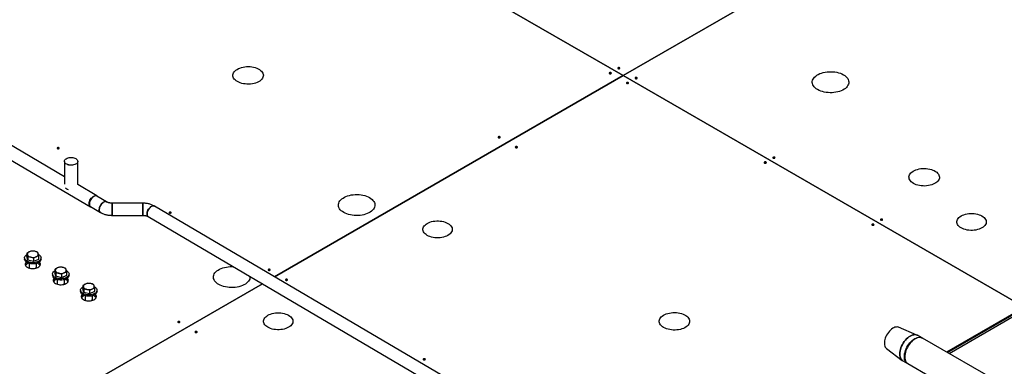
# Model space of a CAD drawing. Header units: millimetres. Extents: x 0 to 841, y 0 to 594.
# Tile 157 of 256: x 700 to 765, y 221 to 243. Entities that reach past the tile are written whole.
import ezdxf

# ---------------------------------------------------------------- set-up
doc = ezdxf.new("R2010")
doc.units = ezdxf.units.MM
doc.layers.add('TRAIT-FORT', color=4, linetype='Continuous', lineweight=25)

msp = doc.modelspace()

# ---------------------------------------------------------------- linework, layer by layer
at = {"layer": 'TRAIT-FORT', "color": 4, "linetype": 'Continuous', "lineweight": 25}
for p, q in [((773.457, 259.198), (739.657, 239.686)), ((739.658, 239.685), (773.457, 259.197)), ((739.657, 239.686), (712.505, 255.36)), ((712.505, 255.36), (739.657, 239.685)), ((680.85, 245.059), (704.659, 231.053)), ((739.657, 239.685), (716.755, 226.464)), ((716.755, 226.464), (739.657, 239.685)), ((739.657, 239.686), (739.657, 239.685)), ((739.657, 239.685), (739.657, 239.685)), ((739.657, 239.685), (766.018, 224.467)), ((766.019, 224.468), (739.658, 239.685)), ((739.658, 239.685), (739.658, 239.685)), ((702.956, 233.043), (696.231, 237)), ((702.956, 234.05), (702.956, 232.56)), ((703.837, 232.525), (703.837, 234.05)), ((705.091, 231.787), (703.835, 232.526)), ((705.727, 231.383), (705.078, 231.765)), ((704.672, 231.075), (705.322, 230.693)), ((708.098, 231.3), (706.09, 231.3)), ((706.09, 231.3), (706.09, 230.669)), ((708.098, 230.669), (708.098, 231.3)), ((741.979, 211.619), (708.867, 231.107)), ((706.09, 230.669), (706.09, 230.5)), ((706.09, 230.5), (708.098, 230.5)), ((708.098, 230.5), (708.098, 230.669)), ((708.461, 230.417), (741.574, 210.929)), ((700.34, 227.7), (700.34, 227.619)), ((700.495, 228.011), (700.495, 227.792)), ((700.55, 227.554), (700.495, 227.792)), ((700.55, 227.773), (700.55, 227.554)), ((700.934, 227.681), (700.934, 227.462)), ((701.264, 227.827), (701.264, 227.609)), ((701.42, 227.619), (701.42, 227.7)), ((700.934, 227.462), (700.55, 227.554)), ((700.64, 227.339), (700.64, 227.112)), ((701.264, 227.609), (700.934, 227.462)), ((701.12, 227.112), (701.12, 227.339)), ((702.178, 226.639), (702.178, 226.557)), ((702.334, 226.95), (702.334, 226.731)), ((702.388, 226.493), (702.334, 226.731)), ((702.388, 226.712), (702.388, 226.493)), ((702.772, 226.401), (702.388, 226.493)), ((702.772, 226.62), (702.772, 226.401)), ((703.102, 226.547), (702.772, 226.401)), ((703.102, 226.766), (703.102, 226.547)), ((703.258, 226.557), (703.258, 226.639)), ((715.959, 226.005), (701.813, 217.838)), ((701.813, 217.838), (715.959, 226.004)), ((702.478, 226.278), (702.478, 226.05)), ((702.958, 226.05), (702.958, 226.278)), ((704.172, 225.888), (704.172, 225.669)), ((768.595, 225.906), (760.945, 221.489)), ((761.058, 221.424), (768.708, 225.841)), ((704.017, 225.578), (704.017, 225.496)), ((704.227, 225.432), (704.172, 225.669)), ((704.227, 225.65), (704.227, 225.432)), ((704.611, 225.34), (704.227, 225.432)), ((704.317, 225.217), (704.317, 224.989)), ((704.611, 225.559), (704.611, 225.34)), ((704.941, 225.486), (704.611, 225.34)), ((704.797, 224.989), (704.797, 225.217)), ((704.941, 225.705), (704.941, 225.486)), ((705.097, 225.496), (705.097, 225.578)), ((766.018, 224.467), (760.902, 221.514)), ((760.945, 221.489), (766.018, 224.418)), ((758.955, 222.635), (757.747, 223.141)), ((759.292, 222.444), (758.992, 222.617)), ((764.637, 219.358), (759.317, 222.429)), ((756.949, 221.759), (757.992, 220.966)), ((758.026, 220.943), (758.326, 220.77)), ((758.351, 220.756), (763.671, 217.685))]:
    msp.add_line(p, q, dxfattribs=at)
at = {"layer": 'TRAIT-FORT', "color": 4, "linetype": 'Continuous', "lineweight": 25, "flags": 128}
for points in [[(714.315, 239.293), (714.236, 239.344), (714.168, 239.401), (714.113, 239.461), (714.07, 239.525), (714.04, 239.591), (714.024, 239.659), (714.023, 239.727), (714.035, 239.795), (714.061, 239.862), (714.101, 239.926), (714.153, 239.988), (714.218, 240.045), (714.294, 240.097), (714.38, 240.144), (714.475, 240.185), (714.578, 240.219), (714.687, 240.246), (714.801, 240.265), (714.918, 240.276), (715.037, 240.279), (715.155, 240.274), (715.271, 240.261), (715.384, 240.24), (715.492, 240.211), (715.593, 240.176), (715.686, 240.133), (715.77, 240.085), (715.843, 240.031), (715.905, 239.973), (715.954, 239.911), (715.99, 239.845), (716.013, 239.778), (716.022, 239.71), (716.016, 239.642), (715.997, 239.574), (715.964, 239.509), (715.918, 239.446), (715.859, 239.386), (715.789, 239.331), (715.708, 239.281), (715.617, 239.238), (715.517, 239.2), (715.411, 239.17), (715.3, 239.147), (715.184, 239.132), (715.066, 239.125), (714.948, 239.126), (714.83, 239.135), (714.716, 239.152), (714.605, 239.177), (714.501, 239.209), (714.403, 239.248), (714.315, 239.293)], [(739.324, 240.146), (739.347, 240.137), (739.375, 240.134), (739.402, 240.137), (739.426, 240.146), (739.441, 240.159), (739.447, 240.175), (739.441, 240.191), (739.426, 240.205), (739.402, 240.214), (739.375, 240.217), (739.347, 240.214), (739.324, 240.205), (739.308, 240.191), (739.303, 240.175), (739.308, 240.159), (739.324, 240.146)], [(752.428, 238.763), (752.341, 238.819), (752.265, 238.879), (752.201, 238.945), (752.15, 239.014), (752.112, 239.085), (752.087, 239.159), (752.077, 239.234), (752.08, 239.309), (752.098, 239.383), (752.129, 239.456), (752.174, 239.526), (752.232, 239.593), (752.302, 239.657), (752.383, 239.715), (752.475, 239.768), (752.576, 239.815), (752.686, 239.856), (752.802, 239.889), (752.924, 239.915), (753.05, 239.933), (753.179, 239.943), (753.309, 239.945), (753.438, 239.939), (753.566, 239.925), (753.69, 239.903), (753.809, 239.873), (753.923, 239.836), (754.028, 239.792), (754.125, 239.742), (754.212, 239.687), (754.287, 239.626), (754.351, 239.56), (754.403, 239.491), (754.441, 239.42), (754.465, 239.346), (754.476, 239.271), (754.472, 239.196), (754.455, 239.122), (754.423, 239.049), (754.379, 238.979), (754.321, 238.912), (754.251, 238.848), (754.169, 238.79), (754.078, 238.737), (753.976, 238.69), (753.867, 238.649), (753.75, 238.616), (753.628, 238.59), (753.502, 238.572), (753.374, 238.562), (753.244, 238.56), (753.114, 238.566), (752.987, 238.58), (752.862, 238.602), (752.743, 238.632), (752.63, 238.669), (752.524, 238.713), (752.428, 238.763)], [(738.758, 239.819), (738.782, 239.81), (738.809, 239.807), (738.837, 239.81), (738.86, 239.819), (738.876, 239.833), (738.881, 239.849), (738.876, 239.865), (738.86, 239.878), (738.837, 239.887), (738.809, 239.89), (738.782, 239.887), (738.758, 239.878), (738.743, 239.865), (738.737, 239.849), (738.743, 239.833), (738.758, 239.819)], [(740.455, 239.493), (740.478, 239.484), (740.506, 239.481), (740.533, 239.484), (740.557, 239.493), (740.572, 239.506), (740.578, 239.522), (740.572, 239.538), (740.557, 239.552), (740.533, 239.561), (740.506, 239.564), (740.478, 239.561), (740.455, 239.552), (740.439, 239.538), (740.434, 239.522), (740.439, 239.506), (740.455, 239.493)], [(739.889, 239.166), (739.913, 239.157), (739.94, 239.154), (739.968, 239.157), (739.991, 239.166), (740.007, 239.18), (740.012, 239.196), (740.007, 239.212), (739.991, 239.225), (739.968, 239.234), (739.94, 239.237), (739.913, 239.234), (739.889, 239.225), (739.874, 239.212), (739.868, 239.196), (739.874, 239.18), (739.889, 239.166)], [(731.461, 235.607), (731.484, 235.598), (731.512, 235.594), (731.539, 235.598), (731.563, 235.607), (731.578, 235.62), (731.584, 235.636), (731.578, 235.652), (731.563, 235.665), (731.539, 235.674), (731.512, 235.678), (731.484, 235.674), (731.461, 235.665), (731.445, 235.652), (731.44, 235.636), (731.445, 235.62), (731.461, 235.607)], [(702.497, 234.888), (702.521, 234.879), (702.548, 234.876), (702.576, 234.879), (702.599, 234.888), (702.615, 234.901), (702.62, 234.917), (702.615, 234.933), (702.599, 234.947), (702.576, 234.956), (702.548, 234.959), (702.521, 234.956), (702.497, 234.947), (702.482, 234.933), (702.476, 234.917), (702.482, 234.901), (702.497, 234.888)], [(732.592, 234.954), (732.615, 234.945), (732.643, 234.941), (732.67, 234.945), (732.694, 234.954), (732.709, 234.967), (732.715, 234.983), (732.709, 234.999), (732.694, 235.012), (732.67, 235.021), (732.643, 235.025), (732.615, 235.021), (732.592, 235.012), (732.576, 234.999), (732.571, 234.983), (732.576, 234.967), (732.592, 234.954)], [(703.707, 234.23), (703.758, 234.195), (703.797, 234.155), (703.823, 234.112), (703.835, 234.067), (703.833, 234.022), (703.818, 233.977), (703.788, 233.935), (703.746, 233.896), (703.693, 233.863), (703.63, 233.835), (703.56, 233.814), (703.485, 233.801), (703.406, 233.796), (703.327, 233.799), (703.251, 233.81), (703.179, 233.829), (703.114, 233.855), (703.058, 233.887), (703.014, 233.925), (702.981, 233.966), (702.962, 234.01), (702.956, 234.056), (702.965, 234.101), (702.988, 234.145), (703.024, 234.185), (703.071, 234.221), (703.13, 234.252), (703.196, 234.276), (703.27, 234.293), (703.347, 234.303), (703.426, 234.304), (703.504, 234.296), (703.578, 234.281), (703.647, 234.259), (703.707, 234.23)], [(703.708, 234.23), (703.758, 234.195), (703.797, 234.155), (703.823, 234.112), (703.836, 234.067), (703.834, 234.022), (703.818, 233.977), (703.789, 233.935), (703.747, 233.897), (703.694, 233.863), (703.631, 233.835), (703.561, 233.815), (703.485, 233.802), (703.407, 233.796), (703.328, 233.8), (703.251, 233.811), (703.18, 233.829), (703.115, 233.855), (703.059, 233.888), (703.014, 233.925), (702.981, 233.966), (702.962, 234.011), (702.957, 234.056), (702.966, 234.101), (702.988, 234.145), (703.024, 234.186), (703.072, 234.222), (703.13, 234.252), (703.197, 234.277), (703.27, 234.294), (703.347, 234.303), (703.426, 234.304), (703.504, 234.297), (703.579, 234.282), (703.647, 234.259), (703.708, 234.23)], [(749.506, 234.268), (749.53, 234.259), (749.557, 234.256), (749.585, 234.259), (749.608, 234.268), (749.624, 234.281), (749.629, 234.297), (749.624, 234.313), (749.608, 234.326), (749.585, 234.335), (749.557, 234.339), (749.53, 234.335), (749.506, 234.326), (749.491, 234.313), (749.485, 234.297), (749.491, 234.281), (749.506, 234.268)], [(748.941, 233.941), (748.964, 233.932), (748.991, 233.929), (749.019, 233.932), (749.042, 233.941), (749.058, 233.955), (749.063, 233.971), (749.058, 233.986), (749.042, 234), (749.019, 234.009), (748.991, 234.012), (748.964, 234.009), (748.941, 234), (748.925, 233.986), (748.919, 233.971), (748.925, 233.955), (748.941, 233.941)], [(758.721, 232.599), (758.642, 232.65), (758.575, 232.706), (758.519, 232.766), (758.476, 232.83), (758.447, 232.896), (758.431, 232.964), (758.429, 233.033), (758.441, 233.101), (758.467, 233.167), (758.507, 233.232), (758.56, 233.293), (758.624, 233.35), (758.7, 233.403), (758.787, 233.45), (758.882, 233.491), (758.985, 233.524), (759.094, 233.551), (759.208, 233.57), (759.325, 233.581), (759.443, 233.584), (759.561, 233.579), (759.677, 233.566), (759.79, 233.545), (759.898, 233.517), (759.999, 233.481), (760.092, 233.439), (760.176, 233.39), (760.249, 233.337), (760.311, 233.278), (760.36, 233.216), (760.397, 233.151), (760.419, 233.084), (760.428, 233.016), (760.423, 232.947), (760.403, 232.88), (760.371, 232.814), (760.324, 232.751), (760.266, 232.692), (760.195, 232.637), (760.114, 232.587), (760.023, 232.543), (759.924, 232.506), (759.818, 232.475), (759.706, 232.452), (759.59, 232.437), (759.473, 232.43), (759.354, 232.431), (759.237, 232.44), (759.122, 232.457), (759.011, 232.482), (758.907, 232.514), (758.81, 232.553), (758.721, 232.599)], [(704.744, 231.033), (704.714, 231.034), (704.67, 231.047), (704.633, 231.073), (704.604, 231.11), (704.584, 231.158), (704.575, 231.215), (704.575, 231.279), (704.586, 231.347), (704.607, 231.419), (704.636, 231.49), (704.674, 231.559), (704.719, 231.623), (704.769, 231.68), (704.822, 231.728), (704.878, 231.766), (704.933, 231.792), (704.987, 231.806), (705.036, 231.806), (705.08, 231.793), (705.117, 231.767), (705.146, 231.73), (705.15, 231.722)], [(704.878, 231.745), (704.824, 231.708), (704.772, 231.661), (704.724, 231.605), (704.682, 231.542), (704.646, 231.475), (704.619, 231.406), (704.601, 231.338), (704.593, 231.272), (704.595, 231.212), (704.607, 231.159), (704.629, 231.116), (704.659, 231.084), (704.672, 231.075)], [(721.301, 230.688), (721.214, 230.744), (721.138, 230.805), (721.074, 230.87), (721.023, 230.939), (720.985, 231.011), (720.96, 231.085), (720.95, 231.159), (720.953, 231.234), (720.971, 231.309), (721.002, 231.382), (721.047, 231.452), (721.105, 231.519), (721.175, 231.582), (721.256, 231.641), (721.348, 231.694), (721.449, 231.741), (721.559, 231.781), (721.675, 231.815), (721.797, 231.84), (721.923, 231.859), (722.052, 231.869), (722.182, 231.871), (722.311, 231.865), (722.439, 231.851), (722.563, 231.828), (722.683, 231.799), (722.796, 231.762), (722.901, 231.718), (722.998, 231.668), (723.085, 231.612), (723.16, 231.551), (723.224, 231.486), (723.276, 231.417), (723.314, 231.345), (723.338, 231.272), (723.349, 231.197), (723.345, 231.122), (723.328, 231.048), (723.297, 230.975), (723.252, 230.904), (723.194, 230.837), (723.124, 230.774), (723.043, 230.716), (722.951, 230.663), (722.849, 230.616), (722.74, 230.575), (722.624, 230.542), (722.502, 230.516), (722.376, 230.498), (722.247, 230.488), (722.117, 230.486), (721.987, 230.492), (721.86, 230.506), (721.736, 230.528), (721.616, 230.558), (721.503, 230.595), (721.398, 230.638), (721.301, 230.688)], [(705.341, 230.684), (705.309, 230.702), (705.278, 230.734), (705.256, 230.777), (705.244, 230.83), (705.242, 230.89), (705.25, 230.956), (705.268, 231.024), (705.296, 231.093), (705.331, 231.16), (705.374, 231.223), (705.422, 231.279), (705.474, 231.326), (705.527, 231.363)], [(708.667, 231.087), (708.613, 231.05), (708.561, 231.003), (708.513, 230.947), (708.471, 230.885), (708.435, 230.818), (708.408, 230.749), (708.39, 230.68), (708.382, 230.614), (708.384, 230.554), (708.396, 230.501), (708.418, 230.458), (708.448, 230.426), (708.461, 230.417)], [(709.851, 230.643), (709.875, 230.634), (709.902, 230.63), (709.93, 230.634), (709.953, 230.643), (709.969, 230.656), (709.974, 230.672), (709.969, 230.688), (709.953, 230.701), (709.93, 230.71), (709.902, 230.714), (709.875, 230.71), (709.851, 230.701), (709.836, 230.688), (709.83, 230.672), (709.836, 230.656), (709.851, 230.643)], [(756.577, 230.186), (756.601, 230.177), (756.628, 230.173), (756.656, 230.177), (756.679, 230.186), (756.695, 230.199), (756.7, 230.215), (756.695, 230.231), (756.679, 230.244), (756.656, 230.253), (756.628, 230.257), (756.601, 230.253), (756.577, 230.244), (756.562, 230.231), (756.556, 230.215), (756.562, 230.199), (756.577, 230.186)], [(761.857, 229.674), (761.779, 229.724), (761.713, 229.78), (761.659, 229.839), (761.618, 229.902), (761.59, 229.967), (761.576, 230.034), (761.576, 230.102), (761.59, 230.168), (761.618, 230.234), (761.659, 230.297), (761.713, 230.356), (761.779, 230.412), (761.857, 230.462), (761.944, 230.507), (762.04, 230.545), (762.143, 230.576), (762.252, 230.6), (762.365, 230.616), (762.481, 230.624), (762.598, 230.624), (762.713, 230.616), (762.826, 230.6), (762.935, 230.576), (763.039, 230.545), (763.135, 230.507), (763.222, 230.462), (763.299, 230.412), (763.365, 230.356), (763.42, 230.297), (763.461, 230.234), (763.489, 230.168), (763.503, 230.102), (763.503, 230.034), (763.489, 229.967), (763.461, 229.902), (763.42, 229.839), (763.365, 229.78), (763.299, 229.724), (763.222, 229.674), (763.135, 229.629), (763.039, 229.591), (762.935, 229.56), (762.826, 229.536), (762.713, 229.52), (762.598, 229.512), (762.481, 229.512), (762.365, 229.52), (762.252, 229.536), (762.143, 229.56), (762.04, 229.591), (761.944, 229.629), (761.857, 229.674)], [(726.784, 229.184), (726.707, 229.234), (726.641, 229.29), (726.586, 229.349), (726.545, 229.412), (726.517, 229.478), (726.503, 229.544), (726.503, 229.612), (726.517, 229.679), (726.545, 229.744), (726.586, 229.807), (726.641, 229.866), (726.707, 229.922), (726.784, 229.972), (726.871, 230.017), (726.967, 230.055), (727.071, 230.086), (727.18, 230.11), (727.293, 230.126), (727.409, 230.134), (727.525, 230.134), (727.641, 230.126), (727.754, 230.11), (727.863, 230.086), (727.966, 230.055), (728.062, 230.017), (728.149, 229.972), (728.227, 229.922), (728.293, 229.866), (728.347, 229.807), (728.388, 229.744), (728.416, 229.679), (728.43, 229.612), (728.43, 229.544), (728.416, 229.478), (728.388, 229.412), (728.347, 229.349), (728.293, 229.29), (728.227, 229.234), (728.149, 229.184), (728.062, 229.139), (727.966, 229.101), (727.863, 229.07), (727.754, 229.046), (727.641, 229.03), (727.525, 229.022), (727.409, 229.022), (727.293, 229.03), (727.18, 229.046), (727.071, 229.07), (726.967, 229.101), (726.871, 229.139), (726.784, 229.184)], [(756.012, 229.859), (756.035, 229.85), (756.062, 229.847), (756.09, 229.85), (756.113, 229.859), (756.129, 229.873), (756.134, 229.888), (756.129, 229.904), (756.113, 229.918), (756.09, 229.927), (756.062, 229.93), (756.035, 229.927), (756.012, 229.918), (755.996, 229.904), (755.99, 229.888), (755.996, 229.873), (756.012, 229.859)], [(700.595, 227.435), (700.524, 227.466), (700.462, 227.503), (700.411, 227.545), (700.373, 227.592), (700.349, 227.642), (700.34, 227.693), (700.345, 227.744), (700.365, 227.794), (700.399, 227.842), (700.445, 227.886), (700.495, 227.92)], [(700.66, 228.11), (700.625, 228.092), (700.594, 228.072), (700.568, 228.049), (700.547, 228.025), (700.532, 227.999), (700.523, 227.972), (700.52, 227.945), (700.523, 227.918)], [(700.523, 227.918), (700.532, 227.891), (700.547, 227.866), (700.568, 227.841), (700.594, 227.819), (700.625, 227.798), (700.661, 227.78), (700.7, 227.765), (700.742, 227.753)], [(701.251, 227.927), (701.298, 227.898), (701.348, 227.855), (701.386, 227.809), (701.41, 227.759), (701.419, 227.708), (701.414, 227.657), (701.394, 227.606), (701.361, 227.559), (701.314, 227.515), (701.255, 227.476), (701.186, 227.444), (701.109, 227.418), (701.025, 227.4), (700.937, 227.39), (700.848, 227.389), (700.76, 227.396), (700.675, 227.412), (700.595, 227.435)], [(701.237, 227.973), (701.227, 227.999), (701.212, 228.025), (701.191, 228.049), (701.165, 228.072), (701.134, 228.092), (701.099, 228.11), (701.059, 228.125), (701.017, 228.137)], [(701.099, 227.781), (701.134, 227.798), (701.165, 227.819), (701.191, 227.842), (701.212, 227.866), (701.227, 227.892), (701.237, 227.918), (701.24, 227.945), (701.237, 227.973)], [(700.595, 227.354), (700.524, 227.384), (700.462, 227.421), (700.411, 227.464), (700.373, 227.51), (700.349, 227.56), (700.34, 227.611), (700.34, 227.619)], [(700.444, 227.434), (700.42, 227.405), (700.393, 227.359), (700.381, 227.31), (700.382, 227.262), (700.399, 227.213), (700.428, 227.168), (700.471, 227.125), (700.526, 227.088)], [(700.526, 227.088), (700.591, 227.056), (700.664, 227.032), (700.743, 227.014), (700.827, 227.005), (700.911, 227.004), (700.995, 227.011), (701.076, 227.027), (701.151, 227.05), (701.218, 227.08), (701.275, 227.116), (701.321, 227.157), (701.354, 227.202), (701.374, 227.249), (701.379, 227.298), (701.371, 227.347), (701.347, 227.394), (701.315, 227.434)], [(701.42, 227.619), (701.414, 227.575), (701.394, 227.525), (701.361, 227.477), (701.314, 227.433), (701.255, 227.395), (701.186, 227.362), (701.109, 227.336), (701.025, 227.319), (700.937, 227.309), (700.848, 227.308), (700.76, 227.315), (700.675, 227.33), (700.595, 227.354)], [(702.499, 227.049), (702.463, 227.031), (702.432, 227.01), (702.406, 226.988), (702.385, 226.963), (702.37, 226.938), (702.361, 226.911), (702.358, 226.884), (702.361, 226.857)], [(703.075, 226.911), (703.066, 226.938), (703.051, 226.964), (703.03, 226.988), (703.004, 227.011), (702.973, 227.031), (702.937, 227.049), (702.898, 227.064), (702.856, 227.076)], [(713.098, 225.953), (713.012, 226.009), (712.936, 226.07), (712.872, 226.135), (712.821, 226.204), (712.782, 226.276), (712.758, 226.35), (712.747, 226.424), (712.751, 226.499), (712.768, 226.574), (712.8, 226.646), (712.845, 226.717), (712.902, 226.784), (712.972, 226.847), (713.054, 226.906), (713.146, 226.959), (713.247, 227.006), (713.356, 227.046), (713.473, 227.079), (713.595, 227.105), (713.721, 227.123), (713.85, 227.134), (713.979, 227.136), (714.04, 227.134)], [(702.434, 226.374), (702.362, 226.405), (702.3, 226.442), (702.25, 226.484), (702.212, 226.531), (702.188, 226.58), (702.178, 226.631), (702.183, 226.683), (702.203, 226.733), (702.237, 226.781), (702.284, 226.824), (702.334, 226.858)], [(702.434, 226.292), (702.362, 226.323), (702.3, 226.36), (702.25, 226.402), (702.212, 226.449), (702.188, 226.499), (702.178, 226.55), (702.178, 226.557)], [(702.283, 226.373), (702.258, 226.344), (702.232, 226.298), (702.219, 226.249), (702.221, 226.2), (702.237, 226.152), (702.267, 226.106), (702.31, 226.064), (702.365, 226.027)], [(702.361, 226.857), (702.37, 226.83), (702.386, 226.804), (702.406, 226.78), (702.433, 226.757), (702.464, 226.737), (702.499, 226.719), (702.538, 226.704), (702.58, 226.692)], [(702.365, 226.027), (702.429, 225.995), (702.503, 225.97), (702.582, 225.953), (702.665, 225.944), (702.75, 225.943), (702.834, 225.95), (702.914, 225.965), (702.989, 225.988), (703.056, 226.018), (703.114, 226.054), (703.16, 226.095), (703.193, 226.14), (703.213, 226.188), (703.218, 226.237), (703.209, 226.286), (703.186, 226.333), (703.153, 226.373)], [(703.09, 226.865), (703.136, 226.836), (703.187, 226.794), (703.224, 226.747), (703.248, 226.698), (703.258, 226.647), (703.253, 226.595), (703.233, 226.545), (703.199, 226.497), (703.152, 226.454), (703.093, 226.415), (703.024, 226.382), (702.947, 226.357), (702.863, 226.339), (702.776, 226.329), (702.687, 226.328), (702.598, 226.335), (702.513, 226.351), (702.434, 226.374)], [(703.258, 226.557), (703.253, 226.514), (703.233, 226.463), (703.199, 226.416), (703.152, 226.372), (703.093, 226.333), (703.024, 226.301), (702.947, 226.275), (702.863, 226.257), (702.776, 226.247), (702.687, 226.246), (702.598, 226.253), (702.513, 226.269), (702.434, 226.292)], [(702.937, 226.719), (702.973, 226.737), (703.004, 226.758), (703.03, 226.78), (703.051, 226.805), (703.066, 226.83), (703.075, 226.857), (703.078, 226.884), (703.075, 226.911)], [(715.145, 226.484), (715.147, 226.462), (715.143, 226.387), (715.125, 226.313), (715.094, 226.24), (715.049, 226.169), (714.992, 226.102), (714.922, 226.039), (714.84, 225.98), (714.748, 225.927), (714.647, 225.88), (714.538, 225.84), (714.421, 225.807), (714.299, 225.781), (714.173, 225.763), (714.044, 225.753), (713.914, 225.751), (713.785, 225.757), (713.657, 225.771), (713.533, 225.793), (713.414, 225.822), (713.301, 225.859), (713.195, 225.903), (713.098, 225.953)], [(716.357, 226.887), (716.38, 226.878), (716.408, 226.875), (716.435, 226.878), (716.459, 226.887), (716.474, 226.901), (716.48, 226.917), (716.474, 226.932), (716.459, 226.946), (716.435, 226.955), (716.408, 226.958), (716.38, 226.955), (716.357, 226.946), (716.341, 226.932), (716.336, 226.917), (716.341, 226.901), (716.357, 226.887)], [(704.272, 225.313), (704.201, 225.343), (704.139, 225.38), (704.088, 225.423), (704.05, 225.469), (704.026, 225.519), (704.017, 225.57), (704.022, 225.622), (704.042, 225.672), (704.076, 225.719), (704.122, 225.763), (704.172, 225.797)], [(704.337, 225.988), (704.302, 225.97), (704.271, 225.949), (704.245, 225.927), (704.224, 225.902), (704.209, 225.876), (704.2, 225.85), (704.197, 225.823), (704.2, 225.795)], [(704.2, 225.795), (704.209, 225.769), (704.224, 225.743), (704.245, 225.719), (704.271, 225.696), (704.302, 225.676), (704.338, 225.658), (704.377, 225.643), (704.419, 225.631)], [(704.928, 225.804), (704.974, 225.775), (705.025, 225.733), (705.063, 225.686), (705.087, 225.637), (705.096, 225.585), (705.091, 225.534), (705.071, 225.484), (705.038, 225.436), (704.991, 225.392), (704.932, 225.354), (704.863, 225.321), (704.785, 225.295), (704.702, 225.277), (704.614, 225.268), (704.525, 225.267), (704.437, 225.274), (704.352, 225.289), (704.272, 225.313)], [(704.913, 225.85), (704.904, 225.877), (704.889, 225.902), (704.868, 225.927), (704.842, 225.949), (704.811, 225.97), (704.776, 225.988), (704.736, 226.003), (704.694, 226.015)], [(704.776, 225.658), (704.811, 225.676), (704.842, 225.696), (704.868, 225.719), (704.889, 225.743), (704.904, 225.769), (704.913, 225.796), (704.917, 225.823), (704.913, 225.85)], [(717.488, 226.234), (717.511, 226.225), (717.539, 226.222), (717.566, 226.225), (717.59, 226.234), (717.605, 226.248), (717.611, 226.264), (717.605, 226.28), (717.59, 226.293), (717.566, 226.302), (717.539, 226.305), (717.511, 226.302), (717.488, 226.293), (717.472, 226.28), (717.467, 226.264), (717.472, 226.248), (717.488, 226.234)], [(704.272, 225.231), (704.201, 225.262), (704.139, 225.299), (704.088, 225.341), (704.05, 225.388), (704.026, 225.437), (704.017, 225.488), (704.017, 225.496)], [(704.121, 225.312), (704.097, 225.283), (704.07, 225.236), (704.058, 225.188), (704.059, 225.139), (704.075, 225.091), (704.105, 225.045), (704.148, 225.003), (704.203, 224.965)], [(704.203, 224.965), (704.268, 224.934), (704.341, 224.909), (704.42, 224.892), (704.504, 224.882), (704.588, 224.881), (704.672, 224.889), (704.753, 224.904), (704.828, 224.927), (704.895, 224.957), (704.952, 224.993), (704.998, 225.034), (705.031, 225.079), (705.051, 225.127), (705.056, 225.176), (705.047, 225.224), (705.024, 225.271), (704.992, 225.312)], [(705.097, 225.496), (705.091, 225.452), (705.071, 225.402), (705.038, 225.354), (704.991, 225.311), (704.932, 225.272), (704.863, 225.239), (704.785, 225.214), (704.702, 225.196), (704.614, 225.186), (704.525, 225.185), (704.437, 225.192), (704.352, 225.208), (704.272, 225.231)], [(716.319, 223.143), (716.242, 223.193), (716.175, 223.248), (716.121, 223.308), (716.08, 223.371), (716.052, 223.436), (716.038, 223.503), (716.038, 223.57), (716.052, 223.637), (716.08, 223.702), (716.121, 223.765), (716.175, 223.825), (716.242, 223.88), (716.319, 223.931), (716.406, 223.975), (716.502, 224.014), (716.605, 224.045), (716.714, 224.069), (716.828, 224.085), (716.943, 224.093), (717.06, 224.093), (717.176, 224.085), (717.289, 224.069), (717.398, 224.045), (717.501, 224.014), (717.597, 223.975), (717.684, 223.931), (717.762, 223.88), (717.828, 223.825), (717.882, 223.765), (717.923, 223.702), (717.951, 223.637), (717.965, 223.57), (717.965, 223.503), (717.951, 223.436), (717.923, 223.371), (717.882, 223.308), (717.828, 223.248), (717.762, 223.193), (717.684, 223.143), (717.597, 223.098), (717.501, 223.06), (717.398, 223.028), (717.289, 223.005), (717.176, 222.988), (717.06, 222.98), (716.943, 222.98), (716.828, 222.988), (716.714, 223.005), (716.605, 223.028), (716.502, 223.06), (716.406, 223.098), (716.319, 223.143)], [(742.316, 223.128), (742.237, 223.18), (742.17, 223.236), (742.114, 223.296), (742.071, 223.36), (742.042, 223.426), (742.026, 223.494), (742.024, 223.562), (742.036, 223.63), (742.063, 223.697), (742.102, 223.762), (742.155, 223.823), (742.219, 223.88), (742.295, 223.933), (742.382, 223.979), (742.477, 224.02), (742.58, 224.054), (742.689, 224.081), (742.803, 224.1), (742.92, 224.111), (743.038, 224.114), (743.156, 224.109), (743.272, 224.096), (743.385, 224.075), (743.493, 224.046), (743.594, 224.011), (743.687, 223.968), (743.771, 223.92), (743.844, 223.866), (743.906, 223.808), (743.955, 223.746), (743.992, 223.681), (744.014, 223.613), (744.023, 223.545), (744.018, 223.477), (743.999, 223.409), (743.966, 223.344), (743.92, 223.281), (743.861, 223.221), (743.79, 223.166), (743.709, 223.117), (743.618, 223.073), (743.519, 223.035), (743.413, 223.005), (743.301, 222.982), (743.185, 222.967), (743.068, 222.96), (742.949, 222.961), (742.832, 222.97), (742.717, 222.987), (742.607, 223.012), (742.502, 223.044), (742.405, 223.083), (742.316, 223.128)], [(710.417, 223.458), (710.44, 223.449), (710.468, 223.446), (710.496, 223.449), (710.519, 223.458), (710.534, 223.472), (710.54, 223.488), (710.534, 223.504), (710.519, 223.517), (710.496, 223.526), (710.468, 223.529), (710.44, 223.526), (710.417, 223.517), (710.401, 223.504), (710.396, 223.488), (710.401, 223.472), (710.417, 223.458)], [(757.747, 223.141), (757.713, 223.153), (757.65, 223.163), (757.581, 223.16), (757.509, 223.144), (757.434, 223.116), (757.359, 223.075), (757.284, 223.023), (757.21, 222.96), (757.14, 222.888), (757.073, 222.808), (757.012, 222.721), (756.958, 222.629), (756.911, 222.534), (756.873, 222.436), (756.843, 222.339), (756.823, 222.243), (756.813, 222.151), (756.813, 222.064), (756.823, 221.983), (756.843, 221.91), (756.873, 221.847), (756.911, 221.794), (756.949, 221.759)], [(711.548, 222.805), (711.572, 222.796), (711.599, 222.793), (711.627, 222.796), (711.65, 222.805), (711.666, 222.819), (711.671, 222.835), (711.666, 222.851), (711.65, 222.864), (711.627, 222.873), (711.599, 222.876), (711.572, 222.873), (711.548, 222.864), (711.533, 222.851), (711.527, 222.835), (711.533, 222.819), (711.548, 222.805)], [(758.026, 220.943), (757.998, 220.962), (757.947, 221.007), (757.904, 221.064), (757.87, 221.132), (757.846, 221.208), (757.831, 221.293), (757.826, 221.386), (757.831, 221.484), (757.846, 221.586), (757.87, 221.691), (757.904, 221.797), (757.947, 221.904), (757.998, 222.008), (758.056, 222.109), (758.121, 222.205), (758.192, 222.295), (758.267, 222.378), (758.346, 222.451), (758.427, 222.515), (758.509, 222.569), (758.591, 222.611), (758.673, 222.64), (758.751, 222.657), (758.826, 222.662), (758.897, 222.653), (758.962, 222.632), (758.992, 222.617)], [(758.509, 222.569), (758.427, 222.515), (758.346, 222.451), (758.267, 222.378), (758.192, 222.295), (758.121, 222.205), (758.056, 222.109), (757.998, 222.008), (757.947, 221.904), (757.904, 221.797), (757.87, 221.691), (757.846, 221.586), (757.831, 221.484), (757.826, 221.386), (757.831, 221.293), (757.846, 221.208), (757.87, 221.132), (757.904, 221.064), (757.947, 221.007), (757.998, 220.962), (758.026, 220.943)], [(759.317, 222.429), (759.287, 222.444), (759.222, 222.466), (759.151, 222.474), (759.076, 222.47), (758.997, 222.453), (758.916, 222.423), (758.834, 222.381), (758.752, 222.328), (758.67, 222.264), (758.592, 222.19), (758.517, 222.108), (758.446, 222.018), (758.381, 221.921), (758.323, 221.82), (758.272, 221.716), (758.229, 221.61), (758.195, 221.504), (758.171, 221.398), (758.156, 221.296), (758.151, 221.198)], [(758.992, 222.617), (758.962, 222.632), (758.897, 222.653), (758.826, 222.662), (758.751, 222.657), (758.673, 222.64), (758.591, 222.611), (758.509, 222.569)], [(758.809, 222.396), (758.891, 222.438), (758.972, 222.467), (759.051, 222.484), (759.126, 222.489), (759.197, 222.48), (759.262, 222.459), (759.305, 222.435)], [(758.341, 220.762), (758.297, 220.789), (758.246, 220.834), (758.204, 220.891), (758.17, 220.959), (758.145, 221.035), (758.131, 221.12), (758.126, 221.213), (758.131, 221.311), (758.145, 221.413), (758.17, 221.518), (758.204, 221.624), (758.246, 221.731), (758.297, 221.835), (758.356, 221.936), (758.421, 222.032), (758.491, 222.122), (758.566, 222.205), (758.645, 222.278), (758.726, 222.342), (758.809, 222.396)], [(758.151, 221.198), (758.156, 221.106), (758.171, 221.021), (758.195, 220.944), (758.229, 220.877), (758.272, 220.82), (758.323, 220.774), (758.351, 220.756)], [(726.539, 221.009), (726.562, 221), (726.59, 220.997), (726.618, 221), (726.641, 221.009), (726.657, 221.023), (726.662, 221.038), (726.657, 221.054), (726.641, 221.068), (726.618, 221.077), (726.59, 221.08), (726.562, 221.077), (726.539, 221.068), (726.523, 221.054), (726.518, 221.038), (726.523, 221.023), (726.539, 221.009)]]:
    msp.add_lwpolyline(points, dxfattribs=at)
at = {"layer": 'TRAIT-FORT', "color": 4, "linetype": 'Continuous', "lineweight": 25}
for centre, radius, start, end in [((739.375, 240.068), 0.101, 54.80094, 125.19906), ((738.809, 239.742), 0.101, 54.80092, 125.19908), ((740.506, 239.415), 0.101, 54.80093, 125.19907), ((739.94, 239.089), 0.101, 54.80092, 125.19908), ((731.512, 235.529), 0.101, 54.80093, 125.19907), ((702.548, 234.81), 0.101, 54.80093, 125.19907), ((732.643, 234.876), 0.101, 54.80095, 125.19905), ((749.557, 234.19), 0.101, 54.80092, 125.19908), ((748.991, 233.864), 0.101, 54.80093, 125.19907), ((703.302, 232.607), 0.417, 223.80353, 256.56562), ((703.302, 232.607), 0.417, 224.04791, 256.32123), ((704.994, 231.586), 0.197, 64.96932, 126.28565), ((705.643, 231.21), 0.192, 64.00274, 127.25222), ((708.783, 230.928), 0.197, 64.97007, 126.30225), ((709.902, 230.565), 0.101, 54.80093, 125.19907), ((756.062, 229.782), 0.101, 54.80092, 125.19908), ((756.628, 230.108), 0.101, 54.80091, 125.19909), ((700.881, 227.572), 0.581, 76.4273, 112.29158), ((700.878, 228.318), 0.581, 256.4273, 292.29158), ((700.617, 227.218), 0.241, 126.22547, 168.20479), ((700.617, 227.218), 0.241, 126.23225, 168.05871), ((700.716, 226.997), 0.373, 108.07605, 146.65221), ((700.746, 227.117), 0.107, 175.75276, 240.24066), ((701.013, 227.117), 0.107, 299.7368, 4.26978), ((701.041, 226.995), 0.376, 33.50679, 71.76494), ((701.147, 227.221), 0.236, 11.33726, 54.23248), ((701.147, 227.221), 0.236, 11.48366, 54.22444), ((702.719, 226.511), 0.581, 76.4273, 112.29158), ((702.717, 227.257), 0.581, 256.4273, 292.29158), ((716.408, 226.81), 0.101, 54.80092, 125.19908), ((702.455, 226.157), 0.241, 126.2252, 168.20476), ((702.455, 226.157), 0.24, 126.21921, 168.34918), ((702.555, 225.936), 0.373, 108.07535, 146.65685), ((702.585, 226.056), 0.107, 175.75316, 240.2443), ((702.851, 226.056), 0.107, 299.73315, 4.26941), ((702.88, 225.933), 0.376, 33.5022, 71.76561), ((702.985, 226.16), 0.236, 11.33729, 54.23275), ((702.985, 226.16), 0.235, 11.19257, 54.23997), ((704.558, 225.45), 0.581, 76.4273, 112.29158), ((717.539, 226.157), 0.101, 54.80092, 125.19908), ((704.294, 225.096), 0.241, 126.22569, 168.2048), ((704.294, 225.096), 0.241, 126.2325, 168.06237), ((704.393, 224.875), 0.373, 108.07541, 146.65452), ((704.555, 226.196), 0.581, 256.4273, 292.29158), ((704.718, 224.872), 0.376, 33.50451, 71.76556), ((704.824, 225.099), 0.236, 11.33725, 54.23226), ((704.824, 225.099), 0.236, 11.47998, 54.22422), ((704.423, 224.995), 0.107, 175.75186, 240.23234), ((704.69, 224.995), 0.107, 299.74517, 4.27061), ((710.468, 223.381), 0.101, 54.80094, 125.19906), ((711.599, 222.728), 0.101, 54.80092, 125.19908), ((726.59, 220.931), 0.101, 54.80092, 125.19908)]:
    msp.add_arc(centre, radius, start, end, dxfattribs=at)
for points, knots in [([(705.725, 231.378), (705.709, 231.387), (705.67, 231.409), (705.587, 231.396), (705.491, 231.346), (705.398, 231.26), (705.32, 231.149), (705.264, 231.026), (705.244, 230.933), (705.242, 230.884), (705.241, 230.837), (705.254, 230.771), (705.286, 230.711), (705.317, 230.7), (705.324, 230.697)], [0, 0, 0, 0, 0.077047, 0.184324, 0.291601, 0.398878, 0.506155, 0.613432, 0.720709, 0.750028, 0.754333, 0.86161, 0.968887, 1, 1, 1, 1]), ([(706.09, 231.3), (706.064, 231.301), (706.028, 231.301), (705.976, 231.307), (705.933, 231.313), (705.886, 231.322), (705.84, 231.334), (705.797, 231.349), (705.76, 231.365), (705.737, 231.377), (705.728, 231.382), (705.728, 231.383)], [0, 0, 0, 0, 0.1784504, 0.248625, 0.364206, 0.4820872, 0.6059987, 0.7322954, 0.8594506, 0.9865516, 1, 1, 1, 1]), ([(706.09, 230.665), (706.09, 230.666), (706.09, 230.704), (706.09, 230.788), (706.09, 230.924), (706.09, 231.057), (706.09, 231.173), (706.09, 231.256), (706.09, 231.299), (706.09, 231.295), (706.09, 231.294)], [0, 0, 0, 0, 0.006151, 0.159434, 0.312716, 0.465999, 0.619282, 0.772564, 0.925847, 1, 1, 1, 1]), ([(708.098, 231.296), (708.098, 231.297), (708.098, 231.304), (708.098, 231.272), (708.098, 231.2), (708.098, 231.091), (708.098, 230.961), (708.098, 230.824), (708.098, 230.726), (708.098, 230.678), (708.098, 230.668)], [0, 0, 0, 0, 0.032147, 0.186168, 0.340189, 0.494211, 0.648232, 0.802253, 0.956274, 1, 1, 1, 1]), ([(708.866, 231.106), (708.85, 231.115), (708.805, 231.143), (708.723, 231.18), (708.623, 231.218), (708.523, 231.248), (708.424, 231.27), (708.338, 231.284), (708.259, 231.293), (708.182, 231.299), (708.127, 231.3), (708.098, 231.3)], [0, 0, 0, 0, 0.073132, 0.211966, 0.348318, 0.480852, 0.606309, 0.720371, 0.80285, 0.894709, 1, 1, 1, 1]), ([(708.461, 230.418), (708.442, 230.434), (708.402, 230.467), (708.383, 230.538), (708.381, 230.585), (708.381, 230.634), (708.393, 230.715), (708.441, 230.839), (708.514, 230.955), (708.604, 231.049), (708.7, 231.11), (708.794, 231.134), (708.842, 231.116), (708.866, 231.107)], [0, 0, 0, 0, 0.104257, 0.211721, 0.245398, 0.24857, 0.356035, 0.463499, 0.570963, 0.678428, 0.785892, 0.893357, 1, 1, 1, 1]), ([(705.322, 230.694), (705.338, 230.684), (705.384, 230.657), (705.466, 230.62), (705.565, 230.582), (705.666, 230.552), (705.764, 230.53), (705.851, 230.516), (705.929, 230.507), (706.006, 230.501), (706.061, 230.5), (706.09, 230.5)], [0, 0, 0, 0, 0.073178, 0.211993, 0.348323, 0.480833, 0.606269, 0.72034, 0.802797, 0.894618, 1, 1, 1, 1]), ([(706.09, 230.506), (706.09, 230.504), (706.09, 230.501), (706.09, 230.544), (706.09, 230.607), (706.09, 230.654), (706.09, 230.665)], [0, 0, 0, 0, 0.171791, 0.5298, 0.887809, 1, 1, 1, 1]), ([(708.098, 230.668), (708.098, 230.667), (708.098, 230.629), (708.098, 230.565), (708.098, 230.508), (708.098, 230.505), (708.098, 230.504)], [0, 0, 0, 0, 0.010479, 0.36546, 0.720441, 1, 1, 1, 1]), ([(708.098, 230.5), (708.124, 230.499), (708.161, 230.499), (708.213, 230.493), (708.255, 230.487), (708.303, 230.478), (708.348, 230.466), (708.391, 230.451), (708.428, 230.435), (708.451, 230.423), (708.46, 230.418), (708.461, 230.417)], [0, 0, 0, 0, 0.178565, 0.248786, 0.364445, 0.482407, 0.606407, 0.732797, 0.860052, 0.98726, 1, 1, 1, 1]), ([(700.66, 228.11), (700.656, 228.108), (700.627, 228.095), (700.571, 228.065), (700.521, 228.029), (700.495, 228.011)], [0, 0, 0, 0, 0.07009, 0.530784, 1, 1, 1, 1]), ([(700.523, 227.918), (700.522, 227.921), (700.517, 227.942), (700.508, 227.977), (700.5, 227.999), (700.495, 228.011)], [0, 0, 0, 0, 0.07009, 0.530784, 1, 1, 1, 1]), ([(700.55, 227.773), (700.545, 227.8), (700.537, 227.853), (700.527, 227.896), (700.523, 227.918)], [0, 0, 0, 0, 0.495458, 1, 1, 1, 1]), ([(700.742, 227.753), (700.728, 227.756), (700.663, 227.771), (700.599, 227.772), (700.55, 227.773)], [0, 0, 0, 0, 0.219378, 1, 1, 1, 1]), ([(700.825, 228.157), (700.798, 228.152), (700.744, 228.143), (700.689, 228.121), (700.66, 228.11)], [0, 0, 0, 0, 0.495458, 1, 1, 1, 1]), ([(700.934, 227.681), (700.922, 227.687), (700.859, 227.718), (700.794, 227.737), (700.742, 227.753)], [0, 0, 0, 0, 0.195092, 1, 1, 1, 1]), ([(701.017, 228.137), (701.003, 228.141), (700.938, 228.155), (700.875, 228.156), (700.825, 228.157)], [0, 0, 0, 0, 0.219378, 1, 1, 1, 1]), ([(701.099, 227.781), (701.095, 227.779), (701.065, 227.765), (701.01, 227.735), (700.959, 227.699), (700.934, 227.681)], [0, 0, 0, 0, 0.07009, 0.530784, 1, 1, 1, 1]), ([(701.209, 228.065), (701.197, 228.071), (701.135, 228.102), (701.07, 228.121), (701.017, 228.137)], [0, 0, 0, 0, 0.1950925, 1, 1, 1, 1]), ([(701.264, 227.827), (701.237, 227.823), (701.183, 227.814), (701.127, 227.792), (701.099, 227.781)], [0, 0, 0, 0, 0.495458, 1, 1, 1, 1]), ([(701.237, 227.973), (701.236, 227.975), (701.231, 227.996), (701.222, 228.031), (701.213, 228.054), (701.209, 228.065)], [0, 0, 0, 0, 0.07009, 0.530784, 1, 1, 1, 1]), ([(701.264, 227.827), (701.259, 227.854), (701.25, 227.908), (701.241, 227.951), (701.237, 227.973)], [0, 0, 0, 0, 0.495458, 1, 1, 1, 1]), ([(702.499, 227.049), (702.495, 227.047), (702.465, 227.034), (702.41, 227.003), (702.359, 226.968), (702.334, 226.95)], [0, 0, 0, 0, 0.07009, 0.530784, 1, 1, 1, 1]), ([(702.664, 227.096), (702.637, 227.091), (702.583, 227.082), (702.527, 227.06), (702.499, 227.049)], [0, 0, 0, 0, 0.495458, 1, 1, 1, 1]), ([(702.856, 227.076), (702.841, 227.079), (702.776, 227.094), (702.713, 227.095), (702.664, 227.096)], [0, 0, 0, 0, 0.219378, 1, 1, 1, 1]), ([(703.048, 227.004), (703.036, 227.01), (702.973, 227.04), (702.908, 227.06), (702.856, 227.076)], [0, 0, 0, 0, 0.1950925, 1, 1, 1, 1]), ([(703.075, 226.911), (703.074, 226.914), (703.069, 226.935), (703.06, 226.97), (703.052, 226.992), (703.048, 227.004)], [0, 0, 0, 0, 0.07009, 0.530784, 1, 1, 1, 1]), ([(702.361, 226.857), (702.361, 226.86), (702.356, 226.881), (702.346, 226.915), (702.338, 226.938), (702.334, 226.95)], [0, 0, 0, 0, 0.07009, 0.530784, 1, 1, 1, 1]), ([(702.388, 226.712), (702.384, 226.738), (702.375, 226.792), (702.366, 226.835), (702.361, 226.857)], [0, 0, 0, 0, 0.495458, 1, 1, 1, 1]), ([(702.58, 226.692), (702.566, 226.695), (702.501, 226.709), (702.438, 226.711), (702.388, 226.712)], [0, 0, 0, 0, 0.219378, 1, 1, 1, 1]), ([(702.772, 226.62), (702.76, 226.626), (702.698, 226.656), (702.633, 226.676), (702.58, 226.692)], [0, 0, 0, 0, 0.195092, 1, 1, 1, 1]), ([(702.937, 226.719), (702.933, 226.717), (702.904, 226.704), (702.848, 226.674), (702.798, 226.638), (702.772, 226.62)], [0, 0, 0, 0, 0.07009, 0.530784, 1, 1, 1, 1]), ([(703.102, 226.766), (703.075, 226.761), (703.021, 226.752), (702.966, 226.73), (702.937, 226.719)], [0, 0, 0, 0, 0.495458, 1, 1, 1, 1]), ([(703.102, 226.766), (703.098, 226.793), (703.089, 226.846), (703.08, 226.89), (703.075, 226.911)], [0, 0, 0, 0, 0.495458, 1, 1, 1, 1]), ([(704.337, 225.988), (704.333, 225.986), (704.304, 225.972), (704.248, 225.942), (704.198, 225.906), (704.172, 225.888)], [0, 0, 0, 0, 0.07009, 0.530784, 1, 1, 1, 1]), ([(704.2, 225.795), (704.199, 225.798), (704.194, 225.819), (704.185, 225.854), (704.177, 225.877), (704.172, 225.888)], [0, 0, 0, 0, 0.07009, 0.530784, 1, 1, 1, 1]), ([(704.227, 225.65), (704.222, 225.677), (704.214, 225.731), (704.204, 225.774), (704.2, 225.795)], [0, 0, 0, 0, 0.495458, 1, 1, 1, 1]), ([(704.502, 226.034), (704.475, 226.03), (704.421, 226.021), (704.365, 225.999), (704.337, 225.988)], [0, 0, 0, 0, 0.495458, 1, 1, 1, 1]), ([(704.694, 226.015), (704.68, 226.018), (704.615, 226.032), (704.552, 226.033), (704.502, 226.034)], [0, 0, 0, 0, 0.219378, 1, 1, 1, 1]), ([(704.886, 225.943), (704.874, 225.949), (704.812, 225.979), (704.747, 225.999), (704.694, 226.015)], [0, 0, 0, 0, 0.1950925, 1, 1, 1, 1]), ([(704.913, 225.85), (704.913, 225.853), (704.908, 225.874), (704.899, 225.908), (704.89, 225.931), (704.886, 225.943)], [0, 0, 0, 0, 0.07009, 0.530784, 1, 1, 1, 1]), ([(704.941, 225.705), (704.936, 225.731), (704.927, 225.785), (704.918, 225.828), (704.913, 225.85)], [0, 0, 0, 0, 0.495458, 1, 1, 1, 1]), ([(704.419, 225.631), (704.405, 225.634), (704.34, 225.648), (704.276, 225.649), (704.227, 225.65)], [0, 0, 0, 0, 0.219378, 1, 1, 1, 1]), ([(704.611, 225.559), (704.599, 225.564), (704.536, 225.595), (704.471, 225.615), (704.419, 225.631)], [0, 0, 0, 0, 0.195092, 1, 1, 1, 1]), ([(704.776, 225.658), (704.772, 225.656), (704.742, 225.643), (704.687, 225.612), (704.636, 225.577), (704.611, 225.559)], [0, 0, 0, 0, 0.07009, 0.530784, 1, 1, 1, 1]), ([(704.941, 225.705), (704.914, 225.7), (704.86, 225.691), (704.804, 225.669), (704.776, 225.658)], [0, 0, 0, 0, 0.495458, 1, 1, 1, 1])]:
    msp.add_open_spline(points, degree=3, knots=knots, dxfattribs=at)

doc.saveas('drawing.dxf')
